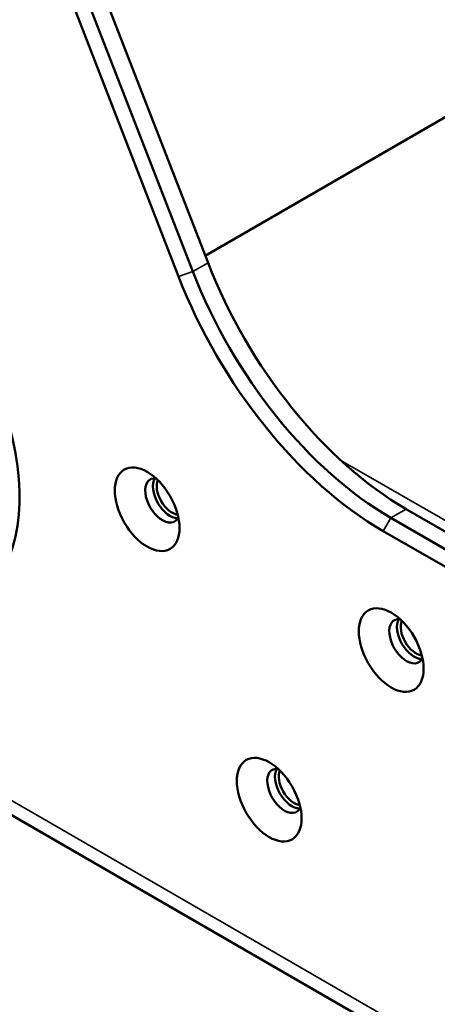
# Paper-space layout 'Sheet_1' of a CAD drawing. Header units: millimetres. Extents: x 0.8 to 58.3, y 0.8 to 58.3.
# Tile 4 of 42: x 6.3 to 7.8, y 11.1 to 14.7. Entities that reach past the tile are written whole.
import ezdxf

# ---------------------------------------------------------------- set-up
doc = ezdxf.new("R2010")
doc.units = ezdxf.units.MM
doc.layers.add('Visible (ISO)', color=7, linetype='Continuous', lineweight=50)
doc.layers.add('Visible Narrow (ISO)', color=7, linetype='Continuous', lineweight=35)

psp = doc.layouts.new('Sheet_1')

# ---------------------------------------------------------------- linework, layer by layer
at = {"layer": 'Visible (ISO)'}
for p, q in [((6.95598, 13.77218), (6.297, 15.47061)), ((6.18134, 15.44095), (6.84836, 13.72181)), ((6.23328, 15.45918), (6.9003, 13.74003)), ((1.59118, 14.43752), (15.50504, 6.40435)), ((7.86824, 14.3304), (6.94599, 13.79793)), ((7.62358, 12.84027), (9.46308, 11.77823)), ((9.51876, 11.81037), (7.67926, 12.87241)), ((7.59574, 12.79205), (9.43525, 11.73001))]:
    psp.add_line(p, q, dxfattribs=at)
for centre, major_axis, start_param, end_param in [((7.62358, 13.80463), (0.59055, -1.02286), 4.4505896, 5.4977872), ((7.67926, 13.83678), (-0.59055, 1.02286), 1.3089969, 2.3561945), ((7.59574, 13.78856), (0.61024, -1.05696), 4.4505896, 5.4977872), ((5.68308, 13.25341), (0.41339, -0.71601), 5.4977871, 7.5921823), ((6.78948, 12.90394), (-0.04429, 0.07671), 5.8794706, 9.8284926), ((6.81732, 12.92001), (0.04429, -0.07671), 3.4612799, 5.963498), ((6.82428, 12.92403), (0.03937, -0.06819), 3.535879, 5.888899), ((7.68033, 12.38961), (-0.04429, 0.07671), 5.8794706, 9.8284926), ((7.70817, 12.40568), (0.04429, -0.07671), 3.4612799, 5.963498), ((7.71513, 12.4097), (0.03937, -0.06819), 3.535879, 5.888899), ((7.2349, 11.84314), (-0.04429, 0.07671), 5.8794706, 9.8284926), ((7.26274, 11.85921), (0.04429, -0.07671), 3.4612799, 5.963498), ((7.2697, 11.86323), (0.03937, -0.06819), 3.535879, 5.888899)]:
    psp.add_ellipse(centre, major_axis=major_axis, ratio=0.5773503, start_param=start_param, end_param=end_param, dxfattribs=at)
for centre in [(6.73381, 12.87179), (7.62465, 12.35746), (7.17923, 11.81099)]:
    psp.add_ellipse(centre, major_axis=(-0.08366, 0.14491), ratio=0.5773503, dxfattribs=at)
at = {"layer": 'Visible Narrow (ISO)'}
for p, q in [((1.55856, 14.50961), (15.47242, 6.47644)), ((6.84836, 13.72181), (6.9003, 13.74003)), ((6.9003, 13.74003), (6.95598, 13.77218)), ((7.44069, 13.05033), (9.75733, 11.71282)), ((7.62358, 12.84027), (7.59574, 12.79205)), ((7.67926, 12.87241), (7.62358, 12.84027))]:
    psp.add_line(p, q, dxfattribs=at)

doc.saveas('drawing.dxf')
